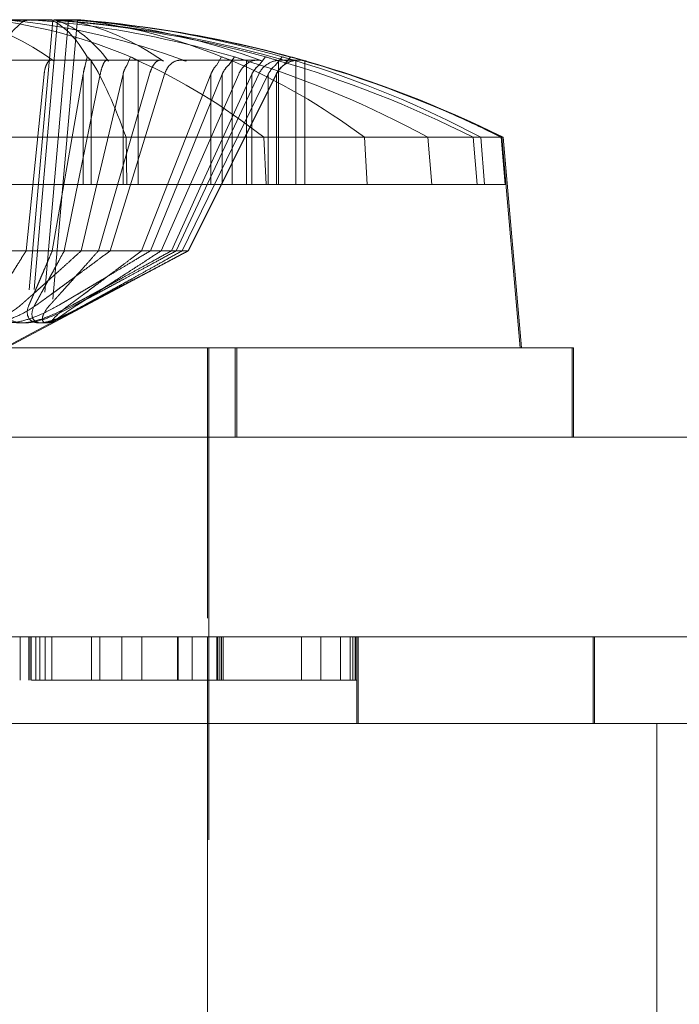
# Model space of a CAD drawing. Header units: inches. Extents: x 4 to 131, y 11 to 81.
# Tile 9 of 44: x 23.752 to 23.996, y 21.07 to 21.435. Entities that reach past the tile are written whole.
import ezdxf

# ---------------------------------------------------------------- set-up
doc = ezdxf.new("R2010")
doc.units = ezdxf.units.IN
doc.header["$LTSCALE"] = 8
doc.header["$MEASUREMENT"] = 0
doc.linetypes.add('DASHED', pattern=[0.2067, 0.1654, -0.0413])
doc.layers.add('Hidden (ANSI)', color=7, linetype='DASHED', lineweight=15)
doc.layers.add('Visible (ANSI)', color=7, linetype='Continuous', lineweight=13)

msp = doc.modelspace()

# ---------------------------------------------------------------- linework, layer by layer
at = {"layer": 'Hidden (ANSI)', "ltscale": 0.0256051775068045}
msp.add_line((23.76431319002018, 21.43420195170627), (23.75490338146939, 21.32664734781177), dxfattribs=at)
at = {"layer": 'Hidden (ANSI)', "ltscale": 0.0257818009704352}
msp.add_line((23.76610373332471, 21.43423594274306), (23.75662926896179, 21.32594231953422), dxfattribs=at)
at = {"layer": 'Hidden (ANSI)', "ltscale": 0.0260079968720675}
msp.add_line((23.77004730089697, 21.43322836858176), (23.76049003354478, 21.32398830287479), dxfattribs=at)
at = {"layer": 'Hidden (ANSI)', "ltscale": 0.0257945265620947}
msp.add_line((23.77311678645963, 21.43071735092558), (23.76363766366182, 21.3223704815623), dxfattribs=at)
at = {"layer": 'Hidden (ANSI)', "ltscale": 0.0008803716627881}
for p, q in [((23.77710456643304, 21.42079652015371), (23.77635987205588, 21.41762005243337)), ((23.82682658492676, 21.42079652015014), (23.82488173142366, 21.4176200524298)), ((23.83158053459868, 21.42079652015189), (23.82934471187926, 21.41762005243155)), ((23.84302605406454, 21.42079652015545), (23.8405653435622, 21.4176200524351))]:
    msp.add_line(p, q, dxfattribs=at)
at = {"layer": 'Hidden (ANSI)', "ltscale": 0.0008803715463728}
for p, q in [((23.79176342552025, 21.41762005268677), (23.7931641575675, 21.42079652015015)), ((23.84670004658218, 21.41762005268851), (23.84922101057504, 21.4207965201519))]:
    msp.add_line(p, q, dxfattribs=at)
at = {"layer": 'Hidden (ANSI)', "ltscale": 0.0008476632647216}
msp.add_line((23.84978480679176, 21.41762005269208), (23.85230983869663, 21.42069054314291), dxfattribs=at)
at = {"layer": 'Hidden (ANSI)', "ltscale": 0.0052937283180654}
msp.add_line((23.76385790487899, 21.41956911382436), (23.74140769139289, 21.41956911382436), dxfattribs=at)
at = {"layer": 'Hidden (ANSI)', "ltscale": 0.0104374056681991}
msp.add_line((23.80416658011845, 21.4195691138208), (23.76385790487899, 21.41956911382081), dxfattribs=at)
at = {"layer": 'Hidden (ANSI)', "ltscale": 0.010813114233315}
for p, q in [((23.77859498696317, 21.41933941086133), (23.77859498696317, 21.37350275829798)), ((23.79596756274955, 21.41933941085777), (23.79596756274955, 21.37350275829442)), ((23.830718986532, 21.41933941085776), (23.830718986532, 21.37350275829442)), ((23.83605527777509, 21.4193394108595), (23.83605527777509, 21.37350275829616)), ((23.84795088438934, 21.41933941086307), (23.84795088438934, 21.37350275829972)), ((23.85426643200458, 21.41933941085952), (23.85426643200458, 21.37350275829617))]:
    msp.add_line(p, q, dxfattribs=at)
at = {"layer": 'Hidden (ANSI)', "ltscale": 0.0002047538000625}
msp.add_line((23.81269701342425, 21.41956911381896), (23.81170745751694, 21.41956911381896), dxfattribs=at)
at = {"layer": 'Hidden (ANSI)', "ltscale": 0.0094068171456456}
msp.add_line((23.85553557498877, 21.41956911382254), (23.84879472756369, 21.41956911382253), dxfattribs=at)
at = {"layer": 'Hidden (ANSI)', "ltscale": 0.0107812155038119}
msp.add_line((23.8576249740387, 21.41920543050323), (23.85762497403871, 21.37350275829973), dxfattribs=at)
at = {"layer": 'Hidden (ANSI)', "ltscale": 0.0172975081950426}
for p, q in [((23.76112731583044, 21.41436337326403), (23.75445784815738, 21.34896946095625)), ((23.7685874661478, 21.3489694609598), (23.78190783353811, 21.41436337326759)), ((23.78122921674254, 21.34896946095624), (23.80013828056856, 21.41436337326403)), ((23.78561411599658, 21.34896946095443), (23.80571499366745, 21.41436337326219)), ((23.83315253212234, 21.4143633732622), (23.80444319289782, 21.34896946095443)), ((23.81003057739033, 21.34896946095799), (23.84056602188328, 21.41436337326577)), ((23.84701244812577, 21.41436337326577), (23.81445445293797, 21.348969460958))]:
    msp.add_line(p, q, dxfattribs=at)
at = {"layer": 'Hidden (ANSI)', "ltscale": 0.0107706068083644}
for p, q in [((23.76845179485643, 21.37350275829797), (23.77559637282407, 21.41436337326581)), ((23.79032732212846, 21.41436337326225), (23.78066901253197, 21.37350275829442)), ((23.80684632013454, 21.37350275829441), (23.82288776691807, 21.41436337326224)), ((23.81045485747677, 21.37350275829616), (23.82705243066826, 21.41436337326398)), ((23.81944676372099, 21.37350275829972), (23.83804249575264, 21.41436337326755)), ((23.84411542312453, 21.41436337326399), (23.82417282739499, 21.37350275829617)), ((23.84710666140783, 21.41436337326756), (23.82673399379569, 21.37350275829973))]:
    msp.add_line(p, q, dxfattribs=at)
at = {"layer": 'Hidden (ANSI)', "ltscale": 0.0096283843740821}
for p, q in [((23.77559637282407, 21.41436337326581), (23.77559637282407, 21.37350275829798)), ((23.79032732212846, 21.41436337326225), (23.79032732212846, 21.37350275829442)), ((23.82288776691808, 21.41436337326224), (23.82288776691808, 21.37350275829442)), ((23.82705243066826, 21.41436337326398), (23.82705243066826, 21.37350275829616)), ((23.83804249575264, 21.41436337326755), (23.83804249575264, 21.37350275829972)), ((23.84411542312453, 21.41436337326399), (23.84411542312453, 21.37350275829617)), ((23.84710666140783, 21.41436337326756), (23.84710666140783, 21.37350275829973))]:
    msp.add_line(p, q, dxfattribs=at)
at = {"layer": 'Hidden (ANSI)', "ltscale": 0.0172973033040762}
msp.add_line((23.81451899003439, 21.348969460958), (23.84712319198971, 21.41436337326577), dxfattribs=at)
at = {"layer": 'Hidden (ANSI)', "ltscale": 0.0040826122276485}
for p, q in [((23.79172670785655, 21.37350275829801), (23.79145940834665, 21.391002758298)), ((23.84241803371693, 21.39100275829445), (23.84338319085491, 21.37350275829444)), ((23.88074195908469, 21.37350275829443), (23.87972372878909, 21.39100275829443)), ((23.90464168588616, 21.37350275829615), (23.90324559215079, 21.39100275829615)), ((23.92146077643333, 21.37350275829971), (23.91996446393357, 21.39100275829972)), ((23.92279528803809, 21.39100275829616), (23.92421919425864, 21.37350275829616)), ((23.93034961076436, 21.39100275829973), (23.93186069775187, 21.37350275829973))]:
    msp.add_line(p, q, dxfattribs=at)
at = {"layer": 'Hidden (ANSI)', "ltscale": 0.0032055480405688}
msp.add_line((23.93058807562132, 21.39100275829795), (23.93108807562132, 21.39100275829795), dxfattribs=at)
at = {"layer": 'Hidden (ANSI)', "ltscale": 0.0185417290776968}
msp.add_line((23.93108807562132, 21.39100275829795), (23.93791219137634, 21.31300275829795), dxfattribs=at)
at = {"layer": 'Hidden (ANSI)', "ltscale": 0.0060293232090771}
msp.add_line((23.76845179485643, 21.37350275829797), (23.74331654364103, 21.37350275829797), dxfattribs=at)
at = {"layer": 'Hidden (ANSI)', "ltscale": 0.0064269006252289}
for p, q in [((23.76416197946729, 21.34896946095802), (23.76845179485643, 21.37350275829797)), ((23.78066901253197, 21.37350275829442), (23.77486987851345, 21.34896946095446)), ((23.79721456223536, 21.34896946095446), (23.80684632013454, 21.37350275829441)), ((23.80048918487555, 21.34896946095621), (23.81045485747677, 21.37350275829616)), ((23.80828133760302, 21.34896946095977), (23.81944676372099, 21.37350275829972)), ((23.82417282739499, 21.37350275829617), (23.81219870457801, 21.34896946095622)), ((23.82673399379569, 21.37350275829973), (23.81450164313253, 21.34896946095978))]:
    msp.add_line(p, q, dxfattribs=at)
at = {"layer": 'Hidden (ANSI)', "ltscale": 0.00475063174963}
for p, q in [((23.76845179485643, 21.37350275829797), (23.77559637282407, 21.37350275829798)), ((23.80684632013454, 21.37350275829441), (23.82288776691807, 21.37350275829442))]:
    msp.add_line(p, q, dxfattribs=at)
at = {"layer": 'Hidden (ANSI)', "ltscale": 0.0024119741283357}
for p, q in [((23.77559637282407, 21.37350275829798), (23.77859498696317, 21.37350275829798)), ((23.82288776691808, 21.37350275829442), (23.830718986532, 21.37350275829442))]:
    msp.add_line(p, q, dxfattribs=at)
at = {"layer": 'Hidden (ANSI)', "ltscale": 0.0027437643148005}
msp.add_line((23.77859498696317, 21.37350275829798), (23.78066901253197, 21.37350275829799), dxfattribs=at)
at = {"layer": 'Hidden (ANSI)', "ltscale": 0.0081020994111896}
msp.add_line((23.80684632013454, 21.37350275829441), (23.78066901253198, 21.37350275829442), dxfattribs=at)
at = {"layer": 'Hidden (ANSI)', "ltscale": 0.0179053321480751}
msp.add_line((23.830718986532, 21.37350275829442), (23.88074195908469, 21.37350275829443), dxfattribs=at)
at = {"layer": 'Hidden (ANSI)', "ltscale": 0.0061741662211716}
msp.add_line((23.8807419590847, 21.37350275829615), (23.90464168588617, 21.37350275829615), dxfattribs=at)
at = {"layer": 'Hidden (ANSI)', "ltscale": 0.0115624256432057}
msp.add_line((23.90464168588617, 21.37350275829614), (23.92421919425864, 21.37350275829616), dxfattribs=at)
at = {"layer": 'Hidden (ANSI)', "ltscale": 0.0094612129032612}
msp.add_line((23.92421919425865, 21.37350275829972), (23.93186069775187, 21.37350275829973), dxfattribs=at)
at = {"layer": 'Hidden (ANSI)', "ltscale": 0.0204222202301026}
msp.add_line((23.73841219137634, 21.30850275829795), (23.81451899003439, 21.348969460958), dxfattribs=at)
at = {"layer": 'Hidden (ANSI)', "ltscale": 0.0030028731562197}
msp.add_line((23.74154576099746, 21.34896946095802), (23.75445784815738, 21.34896946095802), dxfattribs=at)
at = {"layer": 'Hidden (ANSI)', "ltscale": 0.0051168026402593}
for p, q in [((23.75445784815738, 21.34896946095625), (23.77486987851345, 21.34896946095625)), ((23.80444319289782, 21.34896946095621), (23.81219870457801, 21.34896946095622))]:
    msp.add_line(p, q, dxfattribs=at)
at = {"layer": 'Hidden (ANSI)', "ltscale": 0.0029868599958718}
msp.add_line((23.77486987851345, 21.34896946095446), (23.78561411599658, 21.34896946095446), dxfattribs=at)
at = {"layer": 'Hidden (ANSI)', "ltscale": 0.0069004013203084}
msp.add_line((23.78561411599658, 21.34896946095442), (23.80444319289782, 21.34896946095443), dxfattribs=at)
at = {"layer": 'Hidden (ANSI)', "ltscale": 0.0043858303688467}
msp.add_line((23.81219870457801, 21.34896946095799), (23.81451899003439, 21.348969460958), dxfattribs=at)
at = {"layer": 'Hidden (ANSI)', "ltscale": 0.0069391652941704}
msp.add_line((23.73791219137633, 21.30850275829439), (23.76401698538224, 21.32238292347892), dxfattribs=at)
at = {"layer": 'Hidden (ANSI)', "ltscale": 0.0012402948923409}
msp.add_line((23.76401698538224, 21.3223829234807), (23.7689874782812, 21.32502578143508), dxfattribs=at)
at = {"layer": 'Hidden (ANSI)', "ltscale": 0.0253753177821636}
msp.add_line((23.82166219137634, 21.3130027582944), (23.82166219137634, 21.2060027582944), dxfattribs=at)
at = {"layer": 'Hidden (ANSI)', "ltscale": 0.1376036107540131}
msp.add_line((23.82216219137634, 21.31300275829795), (23.82216219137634, 20.73462775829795), dxfattribs=at)
at = {"layer": 'Hidden (ANSI)', "ltscale": 0.0077568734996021}
for p, q in [((23.83191219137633, 21.3130027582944), (23.83191219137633, 21.28000275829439)), ((23.83241219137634, 21.31300275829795), (23.83241219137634, 21.28000275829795)), ((23.95716219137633, 21.31300275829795), (23.95716219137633, 21.28000275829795))]:
    msp.add_line(p, q, dxfattribs=at)
at = {"layer": 'Hidden (ANSI)', "ltscale": 0.0034220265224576}
msp.add_line((23.95716219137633, 21.31300275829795), (23.95666219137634, 21.31300275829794), dxfattribs=at)
at = {"layer": 'Hidden (ANSI)', "ltscale": 0.0037093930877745}
for p, q in [((23.75230410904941, 21.19000275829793), (23.75230410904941, 21.20600275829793)), ((23.75548200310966, 21.19000275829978), (23.75548200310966, 21.20600275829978)), ((23.75563833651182, 21.20600275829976), (23.75563833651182, 21.19000275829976)), ((23.75618587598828, 21.19000275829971), (23.75618587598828, 21.20600275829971)), ((23.75634220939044, 21.19000275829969), (23.75634220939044, 21.2060027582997)), ((23.75801513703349, 21.19000275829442), (23.75801513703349, 21.20600275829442)), ((23.75949092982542, 21.20600275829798), (23.75949092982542, 21.19000275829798)), ((23.76154290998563, 21.19000275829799), (23.76154290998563, 21.20600275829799)), ((23.76403083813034, 21.19000275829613), (23.76403083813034, 21.20600275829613)), ((23.77860571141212, 21.19000275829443), (23.77860571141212, 21.20600275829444)), ((23.78176490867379, 21.19000275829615), (23.78176490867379, 21.20600275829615)), ((23.7899253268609, 21.20600275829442), (23.7899253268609, 21.19000275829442)), ((23.79730587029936, 21.19000275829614), (23.79730587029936, 21.20600275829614)), ((23.81051590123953, 21.19000275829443), (23.81051590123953, 21.20600275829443)), ((23.81074682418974, 21.20600275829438), (23.81074682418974, 21.19000275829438)), ((23.81593263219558, 21.19000275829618), (23.81593263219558, 21.20600275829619)), ((23.82512527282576, 21.19000275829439), (23.82512527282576, 21.20600275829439)), ((23.82539458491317, 21.20600275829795), (23.82539458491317, 21.19000275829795)), ((23.82612961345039, 21.19000275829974), (23.82612961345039, 21.20600275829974)), ((23.82623878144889, 21.20600275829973), (23.82623878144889, 21.19000275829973)), ((23.82678492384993, 21.20600275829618), (23.82678492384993, 21.19000275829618)), ((23.8268274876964, 21.19000275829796), (23.8268274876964, 21.20600275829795)), ((23.82741219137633, 21.19000275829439), (23.82741219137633, 21.2060027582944)), ((23.8564436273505, 21.19000275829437), (23.8564436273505, 21.20600275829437)), ((23.86358394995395, 21.19000275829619), (23.86358394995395, 21.20600275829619)), ((23.87082207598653, 21.19000275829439), (23.87082207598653, 21.20600275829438)), ((23.8744362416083, 21.19000275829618), (23.8744362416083, 21.20600275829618)), ((23.8754741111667, 21.19000275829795), (23.8754741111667, 21.20600275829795)), ((23.87625091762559, 21.19000275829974), (23.87625091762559, 21.20600275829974)), ((23.87636008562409, 21.19000275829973), (23.87636008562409, 21.20600275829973)), ((23.87690701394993, 21.19000275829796), (23.87690701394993, 21.20600275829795)), ((23.87691219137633, 21.19000275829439), (23.87691219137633, 21.1740027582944))]:
    msp.add_line(p, q, dxfattribs=at)
at = {"layer": 'Hidden (ANSI)', "ltscale": 0.0075187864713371}
for p, q in [((23.87741219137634, 21.20600275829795), (23.87741219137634, 21.17400275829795)), ((23.96441219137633, 21.2060027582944), (23.96441219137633, 21.1740027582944)), ((23.96491219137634, 21.20600275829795), (23.96491219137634, 21.17400275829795))]:
    msp.add_line(p, q, dxfattribs=at)
at = {"layer": 'Hidden (ANSI)', "ltscale": 0.0435288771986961}
msp.add_line((23.8564436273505, 21.19000275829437), (23.69721867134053, 21.19000275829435), dxfattribs=at)
at = {"layer": 'Hidden (ANSI)', "ltscale": 0.0036547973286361}
msp.add_line((23.87082207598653, 21.19000275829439), (23.8564436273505, 21.19000275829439), dxfattribs=at)
at = {"layer": 'Hidden (ANSI)', "ltscale": 0.0097326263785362}
msp.add_line((23.87691219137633, 21.19000275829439), (23.87082207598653, 21.19000275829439), dxfattribs=at)
at = {"layer": 'Hidden (ANSI)', "ltscale": 0.1045095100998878}
msp.add_line((23.82166219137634, 21.17400275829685), (23.82166219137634, 20.73462775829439), dxfattribs=at)
at = {"layer": 'Hidden (ANSI)', "ltscale": 0.0023803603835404}
msp.add_arc((23.85553557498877, 21.41016911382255), 0.0094, 89.99999999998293, 153.500000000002, dxfattribs=at)
at = {"layer": 'Hidden (ANSI)', "ltscale": 0.0005239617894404}
msp.add_arc((23.85553557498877, 21.41016911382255), 0.0094, 74.02588019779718, 90, dxfattribs=at)
at = {"layer": 'Hidden (ANSI)', "ltscale": 0.0185499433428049}
msp.add_arc((23.73841219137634, 21.00101390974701), 0.4349888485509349, 63.70810167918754, 74.02588019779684, dxfattribs=at)
at = {"layer": 'Hidden (ANSI)', "ltscale": 0.0196597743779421}
for centre, major_axis, ratio, start_param, end_param in [((23.75455397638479, 21.00258321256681), (-0.04080282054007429, 0.4326964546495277), 0.3717082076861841, 5.972546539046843, 6.163505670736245), ((23.72100827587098, 21.00258321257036), (0.03903077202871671, 0.4328598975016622), 0.2411095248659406, 6.029321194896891, 6.220280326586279), ((23.7416573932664, 21.00258321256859), (0.1892083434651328, -0.3912688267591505), 0.9797552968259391, 2.423533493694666, 2.614492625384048), ((23.72170075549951, 21.00258321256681), (0.0418760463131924, 0.4325939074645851), 0.4263521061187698, 6.048832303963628, 6.239791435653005), ((23.7362285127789, 21.00258321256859), (0.2536345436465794, 0.3529314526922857), 0.9887850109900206, 0.3421975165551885, 0.5331566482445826)]:
    msp.add_ellipse(centre, major_axis=major_axis, ratio=ratio, start_param=start_param, end_param=end_param, dxfattribs=at)
at = {"layer": 'Hidden (ANSI)', "ltscale": 0.0182279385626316}
for centre, major_axis, ratio, start_param, end_param in [((23.72060839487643, 21.00258321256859), (0.0381609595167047, 0.4329374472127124), 0.1212768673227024, 0.0953317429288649, 0.2724535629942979), ((23.75196864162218, 21.00258321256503), (-0.0482221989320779, 0.431932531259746), 0.6188420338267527, 5.952441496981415, 6.129563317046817), ((23.72077098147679, 21.00258321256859), (0.0385099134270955, 0.4329065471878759), 0.1802316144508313, 6.037452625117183, 6.214574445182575), ((23.7245477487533, 21.00258321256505), (0.05068599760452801, 0.4316503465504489), 0.6644504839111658, 6.099285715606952, 6.276407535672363), ((23.73121931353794, 21.00258321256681), (0.0992151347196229, 0.4231399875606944), 0.9242493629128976, 6.234833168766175, 6.411954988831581)]:
    msp.add_ellipse(centre, major_axis=major_axis, ratio=ratio, start_param=start_param, end_param=end_param, dxfattribs=at)
at = {"layer": 'Hidden (ANSI)', "ltscale": 0.0180217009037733}
msp.add_ellipse((23.74275354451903, 21.00258321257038), major_axis=(0.1477475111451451, -0.4087318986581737), ratio=0.966576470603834, start_param=2.543691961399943, end_param=2.718820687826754, dxfattribs=at)
at = {"layer": 'Hidden (ANSI)', "ltscale": 0.015417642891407}
msp.add_ellipse((23.74558897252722, 21.00258321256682), major_axis=(-0.0870449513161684, 0.4258101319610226), ratio=0.9003486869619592, start_param=5.839407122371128, end_param=5.989370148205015, dxfattribs=at)
at = {"layer": 'Hidden (ANSI)', "ltscale": 0.005761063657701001}
msp.add_ellipse((23.73512012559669, 21.00258321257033), major_axis=(0.1870165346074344, 0.3923211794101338), ratio=0.979272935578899, start_param=0.295462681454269, end_param=0.3521042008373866, dxfattribs=at)
at = {"layer": 'Hidden (ANSI)', "ltscale": 0.0011958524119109}
for centre, major_axis, ratio, start_param, end_param in [((23.74475679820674, 21.00101390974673), (1.128e-13, 0.4349385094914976), 0.284211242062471, 6.005906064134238, 6.018419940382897), ((23.73231965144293, 21.00101390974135), (-7.97e-14, 0.4349385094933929), 0.534586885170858, 6.005906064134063, 6.01841994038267), ((23.74234673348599, 21.00101390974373), (1.28e-14, 0.4349385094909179), 0.7422497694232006, 6.005906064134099, 6.018419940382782), ((23.7344616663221, 21.00101390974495), (-3.481e-13, 0.4349385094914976), 0.8532976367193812, 6.005906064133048, 6.018419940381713), ((23.73613859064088, 21.00101390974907), (-1.239e-13, 0.4349385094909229), 0.9391256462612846, 6.005906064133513, 6.018419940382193), ((23.73971626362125, 21.00101390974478), (-4.099e-13, 0.4349385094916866), 0.9621214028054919, 6.005906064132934, 6.018419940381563)]:
    msp.add_ellipse(centre, major_axis=major_axis, ratio=ratio, start_param=start_param, end_param=end_param, dxfattribs=at)
at = {"layer": 'Hidden (ANSI)', "ltscale": 0.018811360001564}
for centre, major_axis, ratio, start_param, end_param in [((23.75818480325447, 21.00101390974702), (2.27e-14, 0.4345252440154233), 0.1736426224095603, 5.826469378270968, 6.009267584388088), ((23.72227107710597, 21.00101390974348), (1.023e-13, 0.4345252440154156), 0.6269836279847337, 5.826469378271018, 6.00926758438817), ((23.7529699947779, 21.00101390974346), (1.125e-13, 0.4345252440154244), 0.6614609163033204, 5.826469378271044, 6.009267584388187), ((23.72945377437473, 21.00101390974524), (-2.772000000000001e-13, 0.4345252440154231), 0.9069278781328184, 5.826469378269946, 6.009267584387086), ((23.73369697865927, 21.0010139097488), (-5.828e-13, 0.4345252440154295), 0.9720318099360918, 5.826469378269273, 6.009267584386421), ((23.74554125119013, 21.00101390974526), (-3.137e-13, 0.4345252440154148), 0.9249953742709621, 5.826469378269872, 6.009267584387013)]:
    msp.add_ellipse(centre, major_axis=major_axis, ratio=ratio, start_param=start_param, end_param=end_param, dxfattribs=at)
at = {"layer": 'Hidden (ANSI)', "ltscale": 0.004975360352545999}
msp.add_ellipse((23.7422429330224, 21.00101390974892), major_axis=(7.142999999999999e-13, -0.4345252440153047), ratio=0.9816295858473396, start_param=2.684876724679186, end_param=2.733935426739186, dxfattribs=at)
at = {"layer": 'Hidden (ANSI)', "ltscale": 0.001836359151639}
msp.add_open_spline([(23.75113867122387, 21.43399538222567), (23.75149167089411, 21.43415175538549), (23.75222797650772, 21.43428925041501), (23.75373490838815, 21.43441979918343), (23.75421427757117, 21.43444988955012), (23.75473256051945, 21.43447320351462)], degree=3, knots=[0, 0, 0, 0, 0.0141482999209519, 0.0141482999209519, 0.0197216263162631, 0.0197216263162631, 0.0197216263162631, 0.0197216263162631], dxfattribs=at)
at = {"layer": 'Hidden (ANSI)', "ltscale": 0.0056405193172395}
for points in [[(23.75359823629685, 21.43399538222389), (23.75383704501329, 21.43415175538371), (23.75445496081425, 21.43428925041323), (23.75640700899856, 21.43447656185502), (23.75774121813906, 21.43452637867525), (23.76066702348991, 21.43453918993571), (23.76245350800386, 21.43450309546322), (23.76624573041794, 21.43434112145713), (23.76825144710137, 21.43421524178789), (23.77037939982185, 21.43404482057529), (23.77067199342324, 21.43402056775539), (23.77096545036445, 21.43399538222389)], [(23.77729312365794, 21.43399538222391), (23.77545846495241, 21.43415175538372), (23.77354476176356, 21.43428925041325), (23.77012188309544, 21.43447656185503), (23.76861275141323, 21.43452637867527), (23.76632804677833, 21.43453918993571), (23.76539967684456, 21.43450309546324), (23.76433525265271, 21.43434112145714), (23.76419912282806, 21.43421524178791), (23.76444509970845, 21.43404482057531), (23.76448760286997, 21.43402056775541), (23.76453934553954, 21.43399538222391)]]:
    msp.add_open_spline(points, degree=3, knots=[0, 0, 0, 0, 0.0141482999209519, 0.0141482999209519, 0.0282965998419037, 0.0282965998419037, 0.0424352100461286, 0.0424352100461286, 0.0565738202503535, 0.0565738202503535, 0.0588097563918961, 0.0588097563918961, 0.0588097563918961, 0.0588097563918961], dxfattribs=at)
at = {"layer": 'Hidden (ANSI)', "ltscale": 0.0007629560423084}
msp.add_open_spline([(23.76611002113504, 21.43426221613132), (23.7661047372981, 21.43420411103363), (23.76618387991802, 21.43413853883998), (23.76639201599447, 21.43404482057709), (23.76645272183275, 21.43402056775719), (23.76652270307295, 21.43399538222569)], degree=3, knots=[0.0498050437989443, 0.0498050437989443, 0.0498050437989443, 0.0498050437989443, 0.0565738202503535, 0.0565738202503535, 0.0588097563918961, 0.0588097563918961, 0.0588097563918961, 0.0588097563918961], dxfattribs=at)
at = {"layer": 'Hidden (ANSI)', "ltscale": 0.0014593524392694}
msp.add_open_spline([(23.77015125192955, 21.43441613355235), (23.77014507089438, 21.43433499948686), (23.77052742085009, 21.43421167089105), (23.77129639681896, 21.43404482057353), (23.77141278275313, 21.43402056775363), (23.77153831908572, 21.43399538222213)], degree=3, knots=[0.0427783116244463, 0.0427783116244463, 0.0427783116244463, 0.0427783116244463, 0.0565738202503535, 0.0565738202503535, 0.0588097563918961, 0.0588097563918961, 0.0588097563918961, 0.0588097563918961], dxfattribs=at)
at = {"layer": 'Hidden (ANSI)', "ltscale": 0.0020456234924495}
msp.add_open_spline([(23.77816617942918, 21.43399538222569), (23.7763500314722, 21.43415175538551), (23.77447868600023, 21.43428925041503), (23.77193522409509, 21.43443387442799), (23.7711052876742, 21.43447185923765), (23.77036586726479, 21.43449692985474)], degree=3, knots=[0, 0, 0, 0, 0.0141482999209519, 0.0141482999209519, 0.021847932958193, 0.021847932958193, 0.021847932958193, 0.021847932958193], dxfattribs=at)
at = {"layer": 'Hidden (ANSI)', "ltscale": 0.0016896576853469}
msp.add_open_spline([(23.77939193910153, 21.43399538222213), (23.77768057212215, 21.43415175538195), (23.77599040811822, 21.43428925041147), (23.77418229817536, 21.43440998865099), (23.77380078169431, 21.43443340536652), (23.77344573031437, 21.43445316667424)], degree=3, knots=[0, 0, 0, 0, 0.0141482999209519, 0.0141482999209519, 0.0182395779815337, 0.0182395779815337, 0.0182395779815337, 0.0182395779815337], dxfattribs=at)
at = {"layer": 'Hidden (ANSI)', "ltscale": 0.0024711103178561}
msp.add_open_spline([(23.77345293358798, 21.43452703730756), (23.77345428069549, 21.43451353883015), (23.77363441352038, 21.43447883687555), (23.77454247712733, 21.43434112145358), (23.77547164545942, 21.43421524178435), (23.77679062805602, 21.43404482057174), (23.77697939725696, 21.43402056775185), (23.77717650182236, 21.43399538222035)], degree=3, knots=[0.03253163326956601, 0.03253163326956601, 0.03253163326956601, 0.03253163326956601, 0.0424352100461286, 0.0424352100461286, 0.0565738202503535, 0.0565738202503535, 0.0588097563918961, 0.0588097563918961, 0.0588097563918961, 0.0588097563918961], dxfattribs=at)
at = {"layer": 'Hidden (ANSI)', "ltscale": 0.0030244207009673}
for points, knots in [([(23.76112733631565, 21.41436334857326), (23.76121801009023, 21.41525244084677), (23.76138567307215, 21.41613671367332), (23.76181828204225, 21.41762700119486), (23.76218861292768, 21.41840140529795), (23.7629231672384, 21.41929599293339), (23.76341839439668, 21.4195691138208), (23.76416735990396, 21.4195691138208), (23.76452668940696, 21.41944791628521), (23.76486653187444, 21.41920614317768)], [0.0817298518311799, 0.0817298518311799, 0.0817298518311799, 0.0817298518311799, 0.0889123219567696, 0.0889123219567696, 0.0977844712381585, 0.0977844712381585, 0.1067601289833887, 0.1067601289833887, 0.1130798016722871, 0.1130798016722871, 0.1130798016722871, 0.1130798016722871]), ([(23.78499935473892, 21.41920614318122), (23.78481216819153, 21.41944791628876), (23.78459575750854, 21.41956911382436), (23.78410993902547, 21.41956911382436), (23.78375114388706, 21.41929599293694), (23.78315163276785, 21.41840140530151), (23.78280490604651, 21.41762700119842), (23.78231932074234, 21.41613671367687), (23.78208894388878, 21.41525244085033), (23.78190784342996, 21.41436334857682)], [0.0294618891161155, 0.0294618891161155, 0.0294618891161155, 0.0294618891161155, 0.0357815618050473, 0.0357815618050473, 0.0447572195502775, 0.0447572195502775, 0.0536293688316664, 0.0536293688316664, 0.0608118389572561, 0.0608118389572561, 0.0608118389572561, 0.0608118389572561]), ([(23.80526098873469, 21.41920614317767), (23.8049128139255, 21.4194479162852), (23.8045215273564, 21.4195691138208), (23.80366245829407, 21.4195691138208), (23.80304740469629, 21.41929599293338), (23.80205084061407, 21.41840140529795), (23.80149273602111, 21.41762700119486), (23.80073994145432, 21.41613671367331), (23.80039538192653, 21.41525244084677), (23.80013829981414, 21.41436334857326)], [0.0294618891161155, 0.0294618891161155, 0.0294618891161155, 0.0294618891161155, 0.0357815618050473, 0.0357815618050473, 0.0447572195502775, 0.0447572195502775, 0.0536293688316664, 0.0536293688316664, 0.0608118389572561, 0.0608118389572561, 0.0608118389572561, 0.0608118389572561]), ([(23.81368384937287, 21.41920614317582), (23.81303032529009, 21.41944791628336), (23.81232538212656, 21.41956911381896), (23.81082983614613, 21.41956911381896), (23.80981262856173, 21.41929599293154), (23.80825306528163, 21.41840140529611), (23.80743325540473, 21.41762700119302), (23.80641483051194, 21.41613671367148), (23.8059883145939, 21.41525244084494), (23.80571503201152, 21.41436334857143)], [0.0294618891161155, 0.0294618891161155, 0.0294618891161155, 0.0294618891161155, 0.0357815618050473, 0.0357815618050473, 0.0447572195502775, 0.0447572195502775, 0.0536293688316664, 0.0536293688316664, 0.0608118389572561, 0.0608118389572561, 0.0608118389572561, 0.0608118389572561]), ([(23.85138137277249, 21.4192061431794), (23.85053351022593, 21.41944791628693), (23.84961039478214, 21.41956911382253), (23.84763625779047, 21.41956911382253), (23.84627681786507, 21.41929599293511), (23.84416342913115, 21.41840140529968), (23.84303387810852, 21.41762700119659), (23.84159834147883, 21.41613671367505), (23.84098121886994, 21.41525244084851), (23.84056607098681, 21.414363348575)], [0.0294618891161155, 0.0294618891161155, 0.0294618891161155, 0.0294618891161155, 0.0357815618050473, 0.0357815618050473, 0.0447572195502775, 0.0447572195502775, 0.0536293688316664, 0.0536293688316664, 0.0608118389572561, 0.0608118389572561, 0.0608118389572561, 0.0608118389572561])]:
    msp.add_open_spline(points, degree=3, knots=knots, dxfattribs=at)
at = {"layer": 'Hidden (ANSI)', "ltscale": 0.000913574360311}
for points, knots in [([(23.77635987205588, 21.41762005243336), (23.77627643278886, 21.41736083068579), (23.77619577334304, 21.41708259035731), (23.77594402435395, 21.41613671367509), (23.77575346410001, 21.41524663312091), (23.77559637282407, 21.41436337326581)], [0.0506220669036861, 0.0506220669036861, 0.0506220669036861, 0.0506220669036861, 0.0536293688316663, 0.0536293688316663, 0.0608118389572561, 0.0608118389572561, 0.0608118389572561, 0.0608118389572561]), ([(23.82488173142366, 21.4176200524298), (23.82463945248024, 21.41736083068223), (23.82441221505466, 21.41708259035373), (23.82372249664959, 21.41613671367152), (23.823244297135, 21.41524663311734), (23.82288776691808, 21.41436337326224)], [0.0506220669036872, 0.0506220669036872, 0.0506220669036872, 0.0506220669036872, 0.0536293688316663, 0.0536293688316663, 0.0608118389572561, 0.0608118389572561, 0.0608118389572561, 0.0608118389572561]), ([(23.82934471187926, 21.41762005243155), (23.82904901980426, 21.41736083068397), (23.82877610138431, 21.41708259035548), (23.82796047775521, 21.41613671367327), (23.82742445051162, 21.41524663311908), (23.82705243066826, 21.41436337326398)], [0.0506220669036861, 0.0506220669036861, 0.0506220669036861, 0.0506220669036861, 0.0536293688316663, 0.0536293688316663, 0.0608118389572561, 0.0608118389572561, 0.0608118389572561, 0.0608118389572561]), ([(23.8405653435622, 21.4176200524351), (23.84024296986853, 21.41736083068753), (23.83994468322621, 21.41708259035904), (23.83905107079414, 21.41613671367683), (23.83845868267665, 21.41524663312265), (23.83804249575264, 21.41436337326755)], [0.0506220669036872, 0.0506220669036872, 0.0506220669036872, 0.0506220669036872, 0.0536293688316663, 0.0536293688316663, 0.0608118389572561, 0.0608118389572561, 0.0608118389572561, 0.0608118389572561])]:
    msp.add_open_spline(points, degree=3, knots=knots, dxfattribs=at)
at = {"layer": 'Hidden (ANSI)', "ltscale": 0.0009135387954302}
for points, knots in [([(23.77635987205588, 21.41762005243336), (23.776264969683, 21.41736367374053), (23.77617680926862, 21.41708901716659), (23.77590801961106, 21.41614433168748), (23.77572314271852, 21.41525621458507), (23.77559638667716, 21.41436334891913)], [0.0501285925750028, 0.0501285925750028, 0.0501285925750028, 0.0501285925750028, 0.0530977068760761, 0.0530977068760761, 0.0603144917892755, 0.0603144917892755, 0.0603144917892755, 0.0603144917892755]), ([(23.82488173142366, 21.4176200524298), (23.82463388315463, 21.41736367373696), (23.82440364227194, 21.41708901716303), (23.82370166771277, 21.41614433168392), (23.82321884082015, 21.41525621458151), (23.82288780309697, 21.41436334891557)], [0.0501285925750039, 0.0501285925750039, 0.0501285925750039, 0.0501285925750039, 0.0530977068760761, 0.0530977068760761, 0.0603144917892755, 0.0603144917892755, 0.0603144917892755, 0.0603144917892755]), ([(23.82934471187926, 21.41762005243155), (23.829059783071, 21.4173636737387), (23.8287950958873, 21.41708901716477), (23.82798809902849, 21.41614433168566), (23.82743303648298, 21.41525621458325), (23.82705247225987, 21.41436334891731)], [0.0501285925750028, 0.0501285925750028, 0.0501285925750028, 0.0501285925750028, 0.0530977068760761, 0.0530977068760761, 0.0603144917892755, 0.0603144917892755, 0.0603144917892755, 0.0603144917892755]), ([(23.8405653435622, 21.4176200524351), (23.84025175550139, 21.41736367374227), (23.8399604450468, 21.41708901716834), (23.83907227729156, 21.41614433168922), (23.83846138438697, 21.41525621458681), (23.83804254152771, 21.41436334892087)], [0.0501285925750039, 0.0501285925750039, 0.0501285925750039, 0.0501285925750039, 0.0530977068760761, 0.0530977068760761, 0.0603144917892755, 0.0603144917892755, 0.0603144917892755, 0.0603144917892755])]:
    msp.add_open_spline(points, degree=3, knots=knots, dxfattribs=at)
at = {"layer": 'Hidden (ANSI)', "ltscale": 0.0009135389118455}
for points, knots in [([(23.79032734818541, 21.41436334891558), (23.79056576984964, 21.41525621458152), (23.79091351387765, 21.41614433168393), (23.79141909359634, 21.41708901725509), (23.7915849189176, 21.41736367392), (23.79176342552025, 21.41762005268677)], [0.0812370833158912, 0.0812370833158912, 0.0812370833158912, 0.0812370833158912, 0.0884538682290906, 0.0884538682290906, 0.0914229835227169, 0.0914229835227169, 0.0914229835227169, 0.0914229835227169]), ([(23.84411547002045, 21.41436334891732), (23.84454456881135, 21.41525621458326), (23.84517042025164, 21.41614433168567), (23.84608033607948, 21.41708901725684), (23.84637877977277, 21.41736367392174), (23.84670004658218, 21.41762005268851)], [0.0812370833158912, 0.0812370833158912, 0.0812370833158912, 0.0812370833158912, 0.0884538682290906, 0.0884538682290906, 0.0914229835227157, 0.0914229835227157, 0.0914229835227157, 0.0914229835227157]), ([(23.84710671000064, 21.41436334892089), (23.8475513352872, 21.41525621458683), (23.84819983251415, 21.41614433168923), (23.84914267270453, 21.4170890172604), (23.84945191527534, 21.4173636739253), (23.84978480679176, 21.41762005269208)], [0.0812370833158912, 0.0812370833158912, 0.0812370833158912, 0.0812370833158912, 0.0884538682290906, 0.0884538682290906, 0.0914229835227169, 0.0914229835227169, 0.0914229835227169, 0.0914229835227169])]:
    msp.add_open_spline(points, degree=3, knots=knots, dxfattribs=at)
at = {"layer": 'Hidden (ANSI)', "ltscale": 0.0009138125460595}
for points, knots in [([(23.79032735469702, 21.4143633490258), (23.79053750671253, 21.41525244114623), (23.79087551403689, 21.41613671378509), (23.7913956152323, 21.4170825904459), (23.79157128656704, 21.4173608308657), (23.79176342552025, 21.41762005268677)], [0.0817298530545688, 0.0817298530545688, 0.0817298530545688, 0.0817298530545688, 0.0889123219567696, 0.0889123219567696, 0.0919196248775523, 0.0919196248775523, 0.0919196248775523, 0.0919196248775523]), ([(23.84411546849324, 21.41436334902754), (23.84454939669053, 21.41525244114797), (23.84517362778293, 21.41613671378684), (23.84607813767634, 21.41708259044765), (23.84637807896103, 21.41736083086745), (23.84670004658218, 21.41762005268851)], [0.0817298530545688, 0.0817298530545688, 0.0817298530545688, 0.0817298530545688, 0.0889123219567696, 0.0889123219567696, 0.0919196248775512, 0.0919196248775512, 0.0919196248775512, 0.0919196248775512]), ([(23.84710670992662, 21.41436334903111), (23.84754999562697, 21.41525244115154), (23.84819500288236, 21.4161367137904), (23.84913583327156, 21.41708259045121), (23.84944847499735, 21.41736083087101), (23.84978480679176, 21.41762005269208)], [0.0817298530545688, 0.0817298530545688, 0.0817298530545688, 0.0817298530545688, 0.0889123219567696, 0.0889123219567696, 0.0919196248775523, 0.0919196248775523, 0.0919196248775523, 0.0919196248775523])]:
    msp.add_open_spline(points, degree=3, knots=knots, dxfattribs=at)
at = {"layer": 'Hidden (ANSI)', "ltscale": 0.0023917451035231}
for points, knots in [([(23.83315256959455, 21.41436334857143), (23.83354289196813, 21.41525244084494), (23.8340938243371, 21.41613671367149), (23.83533744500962, 21.41762700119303), (23.83628932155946, 21.41840140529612), (23.83803316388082, 21.41929599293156), (23.83913464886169, 21.41956911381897), (23.84005771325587, 21.41956911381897)], [0.0817298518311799, 0.0817298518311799, 0.0817298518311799, 0.0817298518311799, 0.0889123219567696, 0.0889123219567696, 0.0977844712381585, 0.0977844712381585, 0.1067601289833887, 0.1067601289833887, 0.1067601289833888, 0.1067601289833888]), ([(23.84701249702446, 21.41436334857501), (23.84745514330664, 21.41525244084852), (23.84810149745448, 21.41613671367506), (23.84958994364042, 21.41762700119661), (23.85075052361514, 21.4184014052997), (23.85290720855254, 21.41929599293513), (23.8542864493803, 21.41956911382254), (23.85545559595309, 21.41956911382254)], [0.0817298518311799, 0.0817298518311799, 0.0817298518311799, 0.0817298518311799, 0.0889123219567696, 0.0889123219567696, 0.0977844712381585, 0.0977844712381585, 0.1067601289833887, 0.1067601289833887, 0.1067601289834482, 0.1067601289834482])]:
    msp.add_open_spline(points, degree=3, knots=knots, dxfattribs=at)
at = {"layer": 'Hidden (ANSI)', "ltscale": 0.0005134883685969}
msp.add_open_spline([(23.85553558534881, 21.41956873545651), (23.85633859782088, 21.41956116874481), (23.85723457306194, 21.41944011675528), (23.85805641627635, 21.41920614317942)], degree=3, dxfattribs=at)
at = {"layer": 'Hidden (ANSI)', "ltscale": 0.0102218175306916}
for points in [[(23.75445784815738, 21.34896946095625), (23.74601359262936, 21.33545127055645), (23.74178172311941, 21.32883701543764)], [(23.77486987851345, 21.34896946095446), (23.75991137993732, 21.33545127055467), (23.75242555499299, 21.32883701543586)], [(23.80444319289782, 21.34896946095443), (23.78366928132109, 21.33545127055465), (23.77329442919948, 21.32883701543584)], [(23.81219870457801, 21.34896946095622), (23.78803247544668, 21.33545127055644), (23.77595909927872, 21.32883701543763)], [(23.81445445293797, 21.348969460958), (23.78892894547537, 21.33545127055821), (23.77617309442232, 21.32883701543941)], [(23.81450164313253, 21.34896946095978), (23.78914722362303, 21.33545127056), (23.77647764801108, 21.32883701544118)]]:
    msp.add_rational_spline(points, [1, 1.430057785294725, 1.811165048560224], degree=2, dxfattribs=at)
at = {"layer": 'Hidden (ANSI)', "ltscale": 0.0102218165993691}
for points, weights in [([(23.75549100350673, 21.32883701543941), (23.75837236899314, 21.33545127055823), (23.76416197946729, 21.34896946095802)], [1.811165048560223, 1.430057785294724, 1]), ([(23.75759607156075, 21.3288370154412), (23.76125080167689, 21.33545127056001), (23.7685874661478, 21.3489694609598)], [1.811165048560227, 1.430057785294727, 1]), ([(23.75821393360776, 21.32883701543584), (23.76735028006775, 21.33545127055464), (23.78561411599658, 21.34896946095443)], [1.811165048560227, 1.430057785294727, 1]), ([(23.76322332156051, 21.32883701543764), (23.76921611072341, 21.33545127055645), (23.78122921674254, 21.34896946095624)], [1.811165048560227, 1.430057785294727, 1]), ([(23.76658076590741, 21.32883701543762), (23.77788393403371, 21.33545127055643), (23.80048918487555, 21.34896946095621)], [1.811165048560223, 1.430057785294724, 1]), ([(23.77032175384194, 21.32883701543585), (23.77927732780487, 21.33545127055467), (23.79721456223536, 21.34896946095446)], [1.811165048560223, 1.430057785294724, 1]), ([(23.77149571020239, 21.32883701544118), (23.78375613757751, 21.33545127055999), (23.80828133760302, 21.34896946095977)], [1.811165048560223, 1.430057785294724, 1]), ([(23.772629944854, 21.3288370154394), (23.7850948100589, 21.33545127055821), (23.81003057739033, 21.34896946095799)], [1.811165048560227, 1.430057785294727, 1])]:
    msp.add_rational_spline(points, weights, degree=2, dxfattribs=at)
at = {"layer": 'Hidden (ANSI)', "ltscale": 0.0099610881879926}
for points, knots in [([(23.75242555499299, 21.32883701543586), (23.75086834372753, 21.32746110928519), (23.74888283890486, 21.32611272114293), (23.74530014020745, 21.32429892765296), (23.74352913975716, 21.32357147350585), (23.73971000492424, 21.32255175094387), (23.73765692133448, 21.32227404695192), (23.73376056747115, 21.32227404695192), (23.73166095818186, 21.32255175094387), (23.72765743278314, 21.32357147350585), (23.72574913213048, 21.32429892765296), (23.72179556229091, 21.32611272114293), (23.71951100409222, 21.32746110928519), (23.71761044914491, 21.32883701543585)], [0.2641270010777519, 0.2641270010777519, 0.2641270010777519, 0.2641270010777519, 0.2852465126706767, 0.2852465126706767, 0.3001456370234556, 0.3001456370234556, 0.3150447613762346, 0.3150447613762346, 0.3299438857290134, 0.3299438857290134, 0.3448430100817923, 0.3448430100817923, 0.3659625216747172, 0.3659625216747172, 0.3659625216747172, 0.3659625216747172]), ([(23.72339882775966, 21.32883701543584), (23.72495603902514, 21.32746110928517), (23.72694154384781, 21.32611272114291), (23.73052424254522, 21.32429892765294), (23.7322952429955, 21.32357147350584), (23.73611437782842, 21.32255175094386), (23.73816746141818, 21.32227404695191), (23.74206381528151, 21.32227404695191), (23.7441634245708, 21.32255175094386), (23.74816694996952, 21.32357147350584), (23.75007525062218, 21.32429892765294), (23.75402882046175, 21.32611272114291), (23.75631337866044, 21.32746110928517), (23.75821393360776, 21.32883701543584)], [0.2641270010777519, 0.2641270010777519, 0.2641270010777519, 0.2641270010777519, 0.2852465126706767, 0.2852465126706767, 0.3001456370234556, 0.3001456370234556, 0.3150447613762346, 0.3150447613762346, 0.3299438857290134, 0.3299438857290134, 0.3448430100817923, 0.3448430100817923, 0.3659625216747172, 0.3659625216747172, 0.3659625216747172, 0.3659625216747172]), ([(23.73404265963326, 21.32883701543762), (23.7349229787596, 21.32746110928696), (23.73627775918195, 21.32611272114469), (23.73900498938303, 21.32429892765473), (23.74043020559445, 21.32357147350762), (23.74369073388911, 21.32255175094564), (23.74553161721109, 21.32227404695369), (23.74917313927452, 21.32227404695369), (23.75121335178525, 21.32255175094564), (23.75526386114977, 21.32357147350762), (23.75727731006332, 21.32429892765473), (23.76159345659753, 21.32611272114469), (23.76422946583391, 21.32746110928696), (23.76658076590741, 21.32883701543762)], [0.2641270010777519, 0.2641270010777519, 0.2641270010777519, 0.2641270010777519, 0.2852465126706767, 0.2852465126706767, 0.3001456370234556, 0.3001456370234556, 0.3150447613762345, 0.3150447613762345, 0.3299438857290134, 0.3299438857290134, 0.3448430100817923, 0.3448430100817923, 0.3659625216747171, 0.3659625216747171, 0.3659625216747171, 0.3659625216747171]), ([(23.74209478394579, 21.32883701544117), (23.74246439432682, 21.32746110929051), (23.74331765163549, 21.32611272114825), (23.74532196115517, 21.32429892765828), (23.7464394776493, 21.32357147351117), (23.74915694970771, 21.3225517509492), (23.75076263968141, 21.32227404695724), (23.75405306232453, 21.32227404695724), (23.75595427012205, 21.3225517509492), (23.75984293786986, 21.32357147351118), (23.76183254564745, 21.32429892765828), (23.76619252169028, 21.32611272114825), (23.76894527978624, 21.32746110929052), (23.77149571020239, 21.32883701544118)], [0.2641270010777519, 0.2641270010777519, 0.2641270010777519, 0.2641270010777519, 0.2852465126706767, 0.2852465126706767, 0.3001456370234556, 0.3001456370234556, 0.3150447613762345, 0.3150447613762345, 0.3299438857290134, 0.3299438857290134, 0.3448430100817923, 0.3448430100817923, 0.3659625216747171, 0.3659625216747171, 0.3659625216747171, 0.3659625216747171]), ([(23.74446650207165, 21.32883701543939), (23.74467068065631, 21.32746110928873), (23.74535748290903, 21.32611272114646), (23.7471155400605, 21.3242989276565), (23.74812608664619, 21.32357147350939), (23.75064869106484, 21.32255175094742), (23.75216648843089, 21.32227404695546), (23.75531841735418, 21.32227404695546), (23.75715991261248, 21.32255175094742), (23.76096539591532, 21.3235714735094), (23.76293119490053, 21.3242989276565), (23.76726955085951, 21.32611272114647), (23.77003698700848, 21.32746110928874), (23.772629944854, 21.3288370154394)], [0.2641270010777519, 0.2641270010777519, 0.2641270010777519, 0.2641270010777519, 0.2852465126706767, 0.2852465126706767, 0.3001456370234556, 0.3001456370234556, 0.3150447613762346, 0.3150447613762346, 0.3299438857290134, 0.3299438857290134, 0.3448430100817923, 0.3448430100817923, 0.3659625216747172, 0.3659625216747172, 0.3659625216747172, 0.3659625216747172]), ([(23.77617309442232, 21.32883701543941), (23.77351960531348, 21.32746110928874), (23.77083464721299, 21.32611272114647), (23.76683933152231, 21.32429892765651), (23.76509607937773, 21.32357147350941), (23.76189906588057, 21.32255175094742), (23.76044520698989, 21.32227404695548), (23.75813055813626, 21.32227404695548), (23.75711748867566, 21.32255175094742), (23.75566741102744, 21.32357147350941), (23.75522495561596, 21.32429892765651), (23.75474331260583, 21.32611272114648), (23.75489161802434, 21.32746110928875), (23.75549100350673, 21.32883701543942)], [0.2641270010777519, 0.2641270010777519, 0.2641270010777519, 0.2641270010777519, 0.2852465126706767, 0.2852465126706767, 0.3001456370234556, 0.3001456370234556, 0.3150447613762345, 0.3150447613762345, 0.3299438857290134, 0.3299438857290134, 0.3448430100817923, 0.3448430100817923, 0.3659625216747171, 0.3659625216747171, 0.3659625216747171, 0.3659625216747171]), ([(23.77647764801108, 21.32883701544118), (23.77384210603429, 21.32746110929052), (23.7712053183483, 21.32611272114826), (23.76732768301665, 21.32429892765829), (23.7656509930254, 21.32357147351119), (23.76261788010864, 21.32255175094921), (23.76126171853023, 21.32227404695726), (23.75914857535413, 21.32227404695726), (23.75825257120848, 21.32255175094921), (23.75704315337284, 21.32357147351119), (23.75672441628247, 21.32429892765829), (23.7565148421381, 21.32611272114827), (23.75683580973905, 21.32746110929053), (23.75759607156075, 21.3288370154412)], [0.2641270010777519, 0.2641270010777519, 0.2641270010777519, 0.2641270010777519, 0.2852465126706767, 0.2852465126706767, 0.3001456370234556, 0.3001456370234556, 0.3150447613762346, 0.3150447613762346, 0.3299438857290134, 0.3299438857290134, 0.3448430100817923, 0.3448430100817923, 0.3659625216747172, 0.3659625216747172, 0.3659625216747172, 0.3659625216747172]), ([(23.77595909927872, 21.32883701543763), (23.77344757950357, 21.32746110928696), (23.77102988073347, 21.3261127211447), (23.7676217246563, 21.32429892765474), (23.76619733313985, 21.32357147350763), (23.76375737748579, 21.32255175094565), (23.76274319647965, 21.3222740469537), (23.76131786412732, 21.3222740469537), (23.7608129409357, 21.32255175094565), (23.76039127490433, 21.32357147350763), (23.76046973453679, 21.32429892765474), (23.76112103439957, 21.32611272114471), (23.7619766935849, 21.32746110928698), (23.7632233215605, 21.32883701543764)], [0.2641270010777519, 0.2641270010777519, 0.2641270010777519, 0.2641270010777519, 0.2852465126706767, 0.2852465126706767, 0.3001456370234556, 0.3001456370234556, 0.3150447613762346, 0.3150447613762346, 0.3299438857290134, 0.3299438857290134, 0.3448430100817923, 0.3448430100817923, 0.3659625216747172, 0.3659625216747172, 0.3659625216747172, 0.3659625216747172]), ([(23.77329442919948, 21.32883701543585), (23.77113623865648, 21.32746110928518), (23.76920272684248, 21.32611272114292), (23.76670921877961, 21.32429892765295), (23.76574813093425, 21.32357147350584), (23.7643343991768, 21.32255175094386), (23.76388466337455, 21.32227404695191), (23.76355197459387, 21.32227404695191), (23.76364713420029, 21.32255175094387), (23.76439293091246, 21.32357147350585), (23.76503986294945, 21.32429892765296), (23.76688988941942, 21.32611272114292), (23.76845880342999, 21.32746110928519), (23.77032175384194, 21.32883701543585)], [0.2641270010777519, 0.2641270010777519, 0.2641270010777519, 0.2641270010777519, 0.2852465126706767, 0.2852465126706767, 0.3001456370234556, 0.3001456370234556, 0.3150447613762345, 0.3150447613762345, 0.3299438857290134, 0.3299438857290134, 0.3448430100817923, 0.3448430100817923, 0.3659625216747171, 0.3659625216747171, 0.3659625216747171, 0.3659625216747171])]:
    msp.add_open_spline(points, degree=3, knots=knots, dxfattribs=at)
at = {"layer": 'Visible (ANSI)'}
for p, q in [((23.76610606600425, 21.43426260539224), (23.76610373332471, 21.43423594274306)), ((23.77015121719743, 21.43441613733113), (23.77004730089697, 21.43322836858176)), ((23.77345011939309, 21.43452736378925), (23.77311678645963, 21.43071735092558)), ((23.85230983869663, 21.42069054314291), (23.85239698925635, 21.42079652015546)), ((23.84005771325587, 21.41956911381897), (23.81269701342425, 21.41956911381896)), ((23.8576249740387, 21.41933941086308), (23.8576249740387, 21.41920543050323)), ((23.63340634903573, 21.39100275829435), (23.93058807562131, 21.3910027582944)), ((23.93058807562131, 21.39100275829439), (23.93741219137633, 21.3130027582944)), ((23.95666219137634, 21.3130027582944), (23.51916219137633, 21.3130027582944)), ((23.95666219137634, 21.3130027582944), (23.95666219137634, 21.28000275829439)), ((47.30041219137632, 21.28000275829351), (23.30041219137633, 21.28000275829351)), ((23.30041219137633, 21.20600275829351), (47.30041219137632, 21.20600275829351)), ((23.82166219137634, 21.2060027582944), (23.82166219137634, 21.17400275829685)), ((47.23791219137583, 21.17400275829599), (23.23791219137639, 21.17400275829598)), ((23.98791219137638, 21.17400275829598), (23.23791219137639, 21.17400275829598)), ((23.98791219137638, 21.17400275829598), (23.98791219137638, 20.92400275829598))]:
    msp.add_line(p, q, dxfattribs=at)
for centre, radius, start, end in [((23.73791219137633, 21.00101390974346), 0.4349888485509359, 63.7081016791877, 85.22975541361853), ((23.73841219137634, 21.00101390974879), 0.4349888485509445, 74.02588019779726, 76.30566537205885)]:
    msp.add_arc(centre, radius, start, end, dxfattribs=at)
for centre, major_axis, ratio, start_param, end_param in [((23.74987610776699, 21.00258321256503), (-0.0565242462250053, 0.430924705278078), 0.7422327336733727, 5.910531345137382, 6.101490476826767), ((23.74558897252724, 21.0025832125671), (-0.08704495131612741, 0.4258101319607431), 0.9003486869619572, 5.989370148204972, 6.016528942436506), ((23.74275354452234, 21.00258321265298), (0.1477475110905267, -0.4087318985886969), 0.9665764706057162, 2.71882068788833, 2.720813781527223), ((23.72676948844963, 21.00258321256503), (0.0606117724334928, 0.4303688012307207), 0.780665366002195, 6.117090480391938, 6.308049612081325), ((23.73512012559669, 21.00258321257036), (0.1870165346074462, 0.3923211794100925), 0.9792729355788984, 0.1749823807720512, 0.29546268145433), ((23.73892992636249, 21.00101390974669), (-3.474e-13, 0.4349385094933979), 0.9969347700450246, 6.005906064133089, 6.018419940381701), ((23.74224293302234, 21.0010139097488), (-7.380000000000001e-13, 0.4345252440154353), 0.9816295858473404, 5.875528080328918, 6.009267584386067)]:
    msp.add_ellipse(centre, major_axis=major_axis, ratio=ratio, start_param=start_param, end_param=end_param, dxfattribs=at)
for points, knots in [([(23.7306085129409, 21.43399538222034), (23.73176851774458, 21.43415175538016), (23.73329326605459, 21.43428925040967), (23.73674318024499, 21.43447656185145), (23.73866838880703, 21.4345263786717), (23.74235615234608, 21.43453918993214), (23.74436466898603, 21.43450309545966), (23.7481558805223, 21.43434112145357), (23.74993859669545, 21.43421524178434), (23.75162648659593, 21.43404482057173), (23.75185404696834, 21.43402056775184), (23.75207752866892, 21.43399538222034)], [0, 0, 0, 0, 0.0141482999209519, 0.0141482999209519, 0.0282965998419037, 0.0282965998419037, 0.0424352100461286, 0.0424352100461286, 0.0565738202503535, 0.0565738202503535, 0.0588097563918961, 0.0588097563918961, 0.0588097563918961, 0.0588097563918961]), ([(23.74633634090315, 21.43441876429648), (23.74759639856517, 21.43448933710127), (23.74904899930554, 21.43452725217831), (23.75223144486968, 21.43453918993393), (23.75419669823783, 21.43450309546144), (23.75813512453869, 21.43434112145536), (23.76010829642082, 21.43421524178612), (23.7621012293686, 21.43404482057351), (23.76237302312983, 21.43402056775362), (23.76264327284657, 21.43399538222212)], [0.0160769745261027, 0.0160769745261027, 0.0160769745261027, 0.0160769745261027, 0.0282965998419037, 0.0282965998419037, 0.0424352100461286, 0.0424352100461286, 0.0565738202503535, 0.0565738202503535, 0.0588097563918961, 0.0588097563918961, 0.0588097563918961, 0.0588097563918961]), ([(23.75473256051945, 21.43447320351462), (23.75552997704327, 21.43450907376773), (23.756419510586, 21.43452890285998), (23.75887890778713, 21.43453918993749), (23.76071991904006, 21.434503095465), (23.76457125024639, 21.43434112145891), (23.76658155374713, 21.43421524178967), (23.7686899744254, 21.43404482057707), (23.76897933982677, 21.43402056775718), (23.76926898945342, 21.43399538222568)], [0.0197216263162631, 0.0197216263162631, 0.0197216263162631, 0.0197216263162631, 0.0282965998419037, 0.0282965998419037, 0.0424352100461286, 0.0424352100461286, 0.0565738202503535, 0.0565738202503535, 0.0588097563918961, 0.0588097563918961, 0.0588097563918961, 0.0588097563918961]), ([(23.77036586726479, 21.43449692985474), (23.76974658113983, 21.43451792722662), (23.76919078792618, 21.43452986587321), (23.76766430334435, 21.4345391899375), (23.76684939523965, 21.43450309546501), (23.76622161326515, 21.43437989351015), (23.76611577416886, 21.43432548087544), (23.76611002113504, 21.43426221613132)], [0.021847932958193, 0.021847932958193, 0.021847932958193, 0.021847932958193, 0.0282965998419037, 0.0282965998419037, 0.0424352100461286, 0.0424352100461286, 0.0498050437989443, 0.0498050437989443, 0.0498050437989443, 0.0498050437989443]), ([(23.77344573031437, 21.43445316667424), (23.7725729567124, 21.43450174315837), (23.77186010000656, 21.43452823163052), (23.77061588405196, 21.43453918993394), (23.7701786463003, 21.43450309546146), (23.77015179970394, 21.43442014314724), (23.77015140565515, 21.43441815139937), (23.77015125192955, 21.43441613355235)], [0.0182395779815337, 0.0182395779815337, 0.0182395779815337, 0.0182395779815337, 0.0282965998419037, 0.0282965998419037, 0.0424352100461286, 0.0424352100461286, 0.0427783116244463, 0.0427783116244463, 0.0427783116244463, 0.0427783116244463]), ([(23.77900962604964, 21.43399538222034), (23.77756831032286, 21.43415175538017), (23.77625711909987, 21.43428925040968), (23.77435325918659, 21.43447656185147), (23.77376066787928, 21.43452637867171), (23.77348447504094, 21.43453470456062), (23.7734523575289, 21.43453280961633), (23.77345293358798, 21.43452703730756)], [0, 0, 0, 0, 0.0141482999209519, 0.0141482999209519, 0.0282965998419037, 0.0282965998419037, 0.03253163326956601, 0.03253163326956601, 0.03253163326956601, 0.03253163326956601])]:
    msp.add_open_spline(points, degree=3, knots=knots, dxfattribs=at)
msp.add_open_spline([(23.84005771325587, 21.41956911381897), (23.84070763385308, 21.41956911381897), (23.84143505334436, 21.41944791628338), (23.84209443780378, 21.41920614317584)], degree=3, dxfattribs=at)

doc.saveas('drawing.dxf')
